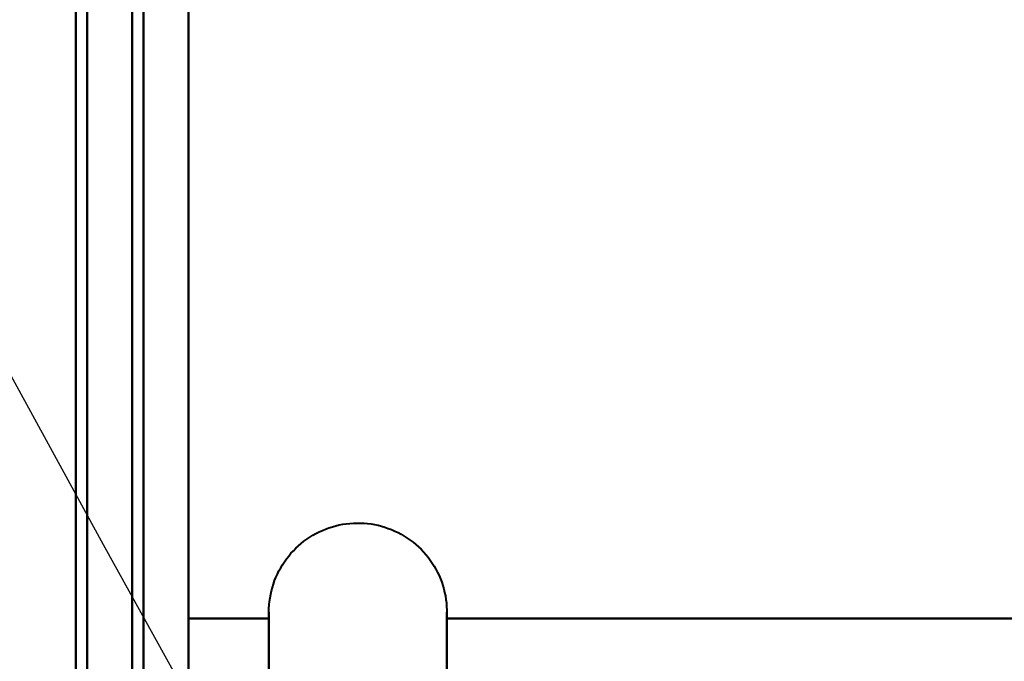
# Model space of a CAD drawing. Header units: millimetres. Extents: x -695 to 695, y -1115 to 611.
# Tile 21 of 87: x -537 to -528, y -294 to -288. Entities that reach past the tile are written whole.
import ezdxf

# ---------------------------------------------------------------- set-up
doc = ezdxf.new("R2010")
doc.units = ezdxf.units.MM
doc.layers.add('G-IMPT', color=8, linetype='Continuous', lineweight=40)

# ---------------------------------------------------------------- blocks, each defined once
blk = doc.blocks.new('NEXA 700 CALQUES_dwg-751640-Niveau de réf_')
at = {"layer": 'G-IMPT'}
for p, q in [((-534.7548, -305.45), (-534.7548, -303.4)), ((-534.7548, -305.45), (-534.7548, -303.4)), ((-534.7548, -305.45), (-534.7548, -303.4)), ((-534.7548, -305.45), (-534.7548, -303.4)), ((-533.1739, -303.4), (-533.1739, -305.45)), ((-533.1739, -303.4), (-533.1739, -305.45)), ((-533.1739, -303.4), (-533.1739, -305.45)), ((-533.1739, -303.4), (-533.1739, -305.45))]:
    blk.add_line(p, q, dxfattribs=at)
at = {"layer": 'G-IMPT', "flags": 128}
for points in [[(-536.4696, 351.4), (-536.4696, 179.95), (-536.4696, 8.5), (-536.4696, -162.95), (-536.4696, -334.4)], [(-536.4696, -334.4), (-536.4696, -162.95), (-536.4696, 8.5), (-536.4696, 179.95), (-536.4696, 351.4)], [(-536.4696, 351.4), (-536.4696, 179.95), (-536.4696, 8.5), (-536.4696, -162.95), (-536.4696, -334.4)], [(-536.3696, -334.4), (-536.3696, -162.95), (-536.3696, 8.5), (-536.3696, 179.95), (-536.3696, 351.4)], [(-536.3696, 351.4), (-536.3696, 179.95), (-536.3696, 8.5), (-536.3696, -162.95), (-536.3696, -334.4)], [(-536.3696, -334.4), (-536.3696, -162.95), (-536.3696, 8.5), (-536.3696, 179.95), (-536.3696, 351.4)], [(-536.3696, -334.4), (-536.3696, -162.95), (-536.3696, 8.5), (-536.3696, 179.95), (-536.3696, 351.4)], [(-536.3696, -334.4), (-536.3696, -162.95), (-536.3696, 8.5), (-536.3696, 179.95), (-536.3696, 351.4)], [(-536.3696, 351.4), (-536.3696, 179.95), (-536.3696, 8.5), (-536.3696, -162.95), (-536.3696, -334.4)], [(-536.3696, 351.4), (-536.3696, 179.95), (-536.3696, 8.5), (-536.3696, -162.95), (-536.3696, -334.4)], [(-536.3696, 351.4), (-536.3696, 179.95), (-536.3696, 8.5), (-536.3696, -162.95), (-536.3696, -334.4)], [(-535.9696, 351), (-535.9696, 179.75), (-535.9696, 8.5), (-535.9696, -162.75), (-535.9696, -334)], [(-535.9696, -334), (-535.9696, -162.75), (-535.9696, 8.5), (-535.9696, 179.75), (-535.9696, 351)], [(-536.4696, 350.9), (-536.4696, 179.7), (-536.4696, 8.5), (-536.4696, -162.7), (-536.4696, -333.9)], [(-536.4696, 350.9), (-536.4696, 179.7), (-536.4696, 8.5), (-536.4696, -162.7), (-536.4696, -333.9)], [(-536.4696, -333.9), (-536.4696, -162.7), (-536.4696, 8.5), (-536.4696, 179.7), (-536.4696, 350.9)], [(-536.4696, -333.9), (-536.4696, -162.7), (-536.4696, 8.5), (-536.4696, 179.7), (-536.4696, 350.9)], [(-536.4696, 350.9), (-536.4696, 179.7), (-536.4696, 8.5), (-536.4696, -162.7), (-536.4696, -333.9)], [(-536.4696, -333.9), (-536.4696, -162.7), (-536.4696, 8.5), (-536.4696, 179.7), (-536.4696, 350.9)], [(-535.9696, -333.9), (-535.9696, -162.7), (-535.9696, 8.5), (-535.9696, 179.7), (-535.9696, 350.9)], [(-535.9696, 350.9), (-535.9696, 179.7), (-535.9696, 8.5), (-535.9696, -162.7), (-535.9696, -333.9)], [(-535.8696, 350.9), (-535.8696, 179.7), (-535.8696, 8.5), (-535.8696, -162.7), (-535.8696, -333.9)], [(-535.8696, -333.9), (-535.8696, -162.7), (-535.8696, 8.5), (-535.8696, 179.7), (-535.8696, 350.9)], [(-535.4696, 350.9), (-535.4696, 179.7), (-535.4696, 8.5), (-535.4696, -162.7), (-535.4696, -333.9)], [(-535.4696, -333.9), (-535.4696, -162.7), (-535.4696, 8.5), (-535.4696, 179.7), (-535.4696, 350.9)], [(-535.4696, 350.9), (-535.4696, 179.7), (-535.4696, 8.5), (-535.4696, -162.7), (-535.4696, -333.9)], [(-535.4696, 350.9), (-535.4696, 179.7), (-535.4696, 8.5), (-535.4696, -162.7), (-535.4696, -333.9)], [(-535.4696, 350.9), (-535.4696, 179.7), (-535.4696, 8.5), (-535.4696, -162.7), (-535.4696, -333.9)], [(-535.4696, -333.9), (-535.4696, -162.7), (-535.4696, 8.5), (-535.4696, 179.7), (-535.4696, 350.9)], [(-535.4696, -333.9), (-535.4696, -162.7), (-535.4696, 8.5), (-535.4696, 179.7), (-535.4696, 350.9)], [(-535.4696, -333.9), (-535.4696, -162.7), (-535.4696, 8.5), (-535.4696, 179.7), (-535.4696, 350.9)], [(-536.4696, -327.5), (-536.4696, -312.5), (-536.4696, -297.5), (-536.4696, -282.5), (-536.4696, -267.5)], [(-536.4696, -267.5), (-536.4696, -282.5), (-536.4696, -297.5), (-536.4696, -312.5), (-536.4696, -327.5)], [(-536.4696, -267.5), (-536.4696, -282.5), (-536.4696, -297.5), (-536.4696, -312.5), (-536.4696, -327.5)], [(-536.4696, -327.5), (-536.4696, -312.5), (-536.4696, -297.5), (-536.4696, -282.5), (-536.4696, -267.5)], [(-536.4696, -267.5), (-536.4696, -282.5), (-536.4696, -297.5), (-536.4696, -312.5), (-536.4696, -327.5)], [(-536.4696, -327.5), (-536.4696, -312.5), (-536.4696, -297.5), (-536.4696, -282.5), (-536.4696, -267.5)], [(-536.4696, -327.5), (-536.4696, -312.5), (-536.4696, -297.5), (-536.4696, -282.5), (-536.4696, -267.5)], [(-536.4696, -267.5), (-536.4696, -282.5), (-536.4696, -297.5), (-536.4696, -312.5), (-536.4696, -327.5)], [(-535.4696, -267.5), (-535.4696, -282.5), (-535.4696, -297.5), (-535.4696, -312.5), (-535.4696, -327.5)], [(-535.4696, -327.5), (-535.4696, -312.5), (-535.4696, -297.5), (-535.4696, -282.5), (-535.4696, -267.5)], [(-535.4696, -267.5), (-535.4696, -282.5), (-535.4696, -297.5), (-535.4696, -312.5), (-535.4696, -327.5)], [(-535.4696, -327.5), (-535.4696, -312.5), (-535.4696, -297.5), (-535.4696, -282.5), (-535.4696, -267.5)], [(-535.4696, -267.5), (-535.4696, -282.5), (-535.4696, -297.5), (-535.4696, -312.5), (-535.4696, -327.5)], [(-535.4696, -327.5), (-535.4696, -312.5), (-535.4696, -297.5), (-535.4696, -282.5), (-535.4696, -267.5)], [(-535.4696, -267.5), (-535.4696, -282.5), (-535.4696, -297.5), (-535.4696, -312.5), (-535.4696, -327.5)], [(-535.4696, -327.5), (-535.4696, -312.5), (-535.4696, -297.5), (-535.4696, -282.5), (-535.4696, -267.5)], [(-534.7548, -303.4), (-534.7541, -303.3684), (-534.7522, -303.3368), (-534.7491, -303.3054), (-534.7447, -303.2741), (-534.739, -303.243), (-534.7321, -303.2121), (-534.724, -303.1816), (-534.7146, -303.1514), (-534.7041, -303.1216), (-534.6924, -303.0922), (-534.6795, -303.0633), (-534.6654, -303.035), (-534.6503, -303.0073), (-534.634, -302.9801), (-534.6167, -302.9537), (-534.5983, -302.928), (-534.5789, -302.903), (-534.5586, -302.8788), (-534.5373, -302.8555), (-534.515, -302.833), (-534.4919, -302.8114), (-534.4679, -302.7908), (-534.4432, -302.7711), (-534.4177, -302.7525), (-534.3914, -302.7349), (-534.3645, -302.7183), (-534.3369, -302.7029), (-534.3087, -302.6885), (-534.28, -302.6753), (-534.2507, -302.6633), (-534.2211, -302.6524), (-534.191, -302.6428), (-534.1605, -302.6343), (-534.1297, -302.6271), (-534.0987, -302.6211), (-534.0674, -302.6163), (-534.036, -302.6128), (-534.0045, -302.6106), (-533.9729, -302.6096), (-533.9412, -302.6099), (-533.9097, -302.6115), (-533.8782, -302.6143), (-533.8468, -302.6184), (-533.8157, -302.6237), (-533.7847, -302.6302), (-533.7541, -302.638), (-533.7238, -302.6471), (-533.6939, -302.6573), (-533.6644, -302.6687), (-533.6354, -302.6813), (-533.6069, -302.695), (-533.579, -302.7099), (-533.5517, -302.7258), (-533.5251, -302.7429), (-533.4992, -302.7609), (-533.474, -302.7801), (-533.4496, -302.8002), (-533.426, -302.8212), (-533.4033, -302.8432), (-533.3815, -302.8661), (-533.3606, -302.8898), (-533.3407, -302.9144), (-533.3218, -302.9397), (-533.3039, -302.9658), (-533.287, -302.9925), (-533.2713, -303.0199), (-533.2566, -303.048), (-533.2431, -303.0765), (-533.2308, -303.1056), (-533.2196, -303.1352), (-533.2096, -303.1652), (-533.2008, -303.1956), (-533.1932, -303.2263), (-533.1869, -303.2573), (-533.1818, -303.2885), (-533.178, -303.3198), (-533.1754, -303.3513), (-533.1741, -303.3829), (-533.1739, -303.4)], [(-534.7548, -303.4), (-534.7541, -303.3684), (-534.7522, -303.3368), (-534.7491, -303.3054), (-534.7447, -303.2741), (-534.739, -303.243), (-534.7321, -303.2121), (-534.724, -303.1816), (-534.7146, -303.1514), (-534.7041, -303.1216), (-534.6924, -303.0922), (-534.6795, -303.0633), (-534.6654, -303.035), (-534.6503, -303.0073), (-534.634, -302.9801), (-534.6167, -302.9537), (-534.5983, -302.928), (-534.5789, -302.903), (-534.5586, -302.8788), (-534.5373, -302.8555), (-534.515, -302.833), (-534.4919, -302.8114), (-534.4679, -302.7908), (-534.4432, -302.7711), (-534.4177, -302.7525), (-534.3914, -302.7349), (-534.3645, -302.7183), (-534.3369, -302.7029), (-534.3087, -302.6885), (-534.28, -302.6753), (-534.2507, -302.6633), (-534.2211, -302.6524), (-534.191, -302.6428), (-534.1605, -302.6343), (-534.1297, -302.6271), (-534.0987, -302.6211), (-534.0674, -302.6163), (-534.036, -302.6128), (-534.0045, -302.6106), (-533.9729, -302.6096), (-533.9412, -302.6099), (-533.9097, -302.6115), (-533.8782, -302.6143), (-533.8468, -302.6184), (-533.8157, -302.6237), (-533.7847, -302.6302), (-533.7541, -302.638), (-533.7238, -302.6471), (-533.6939, -302.6573), (-533.6644, -302.6687), (-533.6354, -302.6813), (-533.6069, -302.695), (-533.579, -302.7099), (-533.5517, -302.7258), (-533.5251, -302.7429), (-533.4992, -302.7609), (-533.474, -302.7801), (-533.4496, -302.8002), (-533.426, -302.8212), (-533.4033, -302.8432), (-533.3815, -302.8661), (-533.3606, -302.8898), (-533.3407, -302.9144), (-533.3218, -302.9397), (-533.3039, -302.9658), (-533.287, -302.9925), (-533.2713, -303.0199), (-533.2566, -303.048), (-533.2431, -303.0765), (-533.2308, -303.1056), (-533.2196, -303.1352), (-533.2096, -303.1652), (-533.2008, -303.1956), (-533.1932, -303.2263), (-533.1869, -303.2573), (-533.1818, -303.2885), (-533.178, -303.3198), (-533.1754, -303.3513), (-533.1741, -303.3829), (-533.1739, -303.4)], [(-534.7548, -303.4), (-534.7541, -303.3684), (-534.7522, -303.3368), (-534.7491, -303.3054), (-534.7447, -303.2741), (-534.739, -303.243), (-534.7321, -303.2121), (-534.724, -303.1816), (-534.7146, -303.1514), (-534.7041, -303.1216), (-534.6924, -303.0922), (-534.6795, -303.0633), (-534.6654, -303.035), (-534.6503, -303.0073), (-534.634, -302.9801), (-534.6167, -302.9537), (-534.5983, -302.928), (-534.5789, -302.903), (-534.5586, -302.8788), (-534.5373, -302.8555), (-534.515, -302.833), (-534.4919, -302.8114), (-534.4679, -302.7908), (-534.4432, -302.7711), (-534.4177, -302.7525), (-534.3914, -302.7349), (-534.3645, -302.7183), (-534.3369, -302.7029), (-534.3087, -302.6885), (-534.28, -302.6753), (-534.2507, -302.6633), (-534.2211, -302.6524), (-534.191, -302.6428), (-534.1605, -302.6343), (-534.1297, -302.6271), (-534.0987, -302.6211), (-534.0674, -302.6163), (-534.036, -302.6128), (-534.0045, -302.6106), (-533.9729, -302.6096), (-533.9412, -302.6099), (-533.9097, -302.6115), (-533.8782, -302.6143), (-533.8468, -302.6184), (-533.8157, -302.6237), (-533.7847, -302.6302), (-533.7541, -302.638), (-533.7238, -302.6471), (-533.6939, -302.6573), (-533.6644, -302.6687), (-533.6354, -302.6813), (-533.6069, -302.695), (-533.579, -302.7099), (-533.5517, -302.7258), (-533.5251, -302.7429), (-533.4992, -302.7609), (-533.474, -302.7801), (-533.4496, -302.8002), (-533.426, -302.8212), (-533.4033, -302.8432), (-533.3815, -302.8661), (-533.3606, -302.8898), (-533.3407, -302.9144), (-533.3218, -302.9397), (-533.3039, -302.9658), (-533.287, -302.9925), (-533.2713, -303.0199), (-533.2566, -303.048), (-533.2431, -303.0765), (-533.2308, -303.1056), (-533.2196, -303.1352), (-533.2096, -303.1652), (-533.2008, -303.1956), (-533.1932, -303.2263), (-533.1869, -303.2573), (-533.1818, -303.2885), (-533.178, -303.3198), (-533.1754, -303.3513), (-533.1741, -303.3829), (-533.1739, -303.4)], [(-534.7548, -303.4), (-534.7541, -303.3684), (-534.7522, -303.3368), (-534.7491, -303.3054), (-534.7447, -303.2741), (-534.739, -303.243), (-534.7321, -303.2121), (-534.724, -303.1816), (-534.7146, -303.1514), (-534.7041, -303.1216), (-534.6924, -303.0922), (-534.6795, -303.0633), (-534.6654, -303.035), (-534.6503, -303.0073), (-534.634, -302.9801), (-534.6167, -302.9537), (-534.5983, -302.928), (-534.5789, -302.903), (-534.5586, -302.8788), (-534.5373, -302.8555), (-534.515, -302.833), (-534.4919, -302.8114), (-534.4679, -302.7908), (-534.4432, -302.7711), (-534.4177, -302.7525), (-534.3914, -302.7349), (-534.3645, -302.7183), (-534.3369, -302.7029), (-534.3087, -302.6885), (-534.28, -302.6753), (-534.2507, -302.6633), (-534.2211, -302.6524), (-534.191, -302.6428), (-534.1605, -302.6343), (-534.1297, -302.6271), (-534.0987, -302.6211), (-534.0674, -302.6163), (-534.036, -302.6128), (-534.0045, -302.6106), (-533.9729, -302.6096), (-533.9412, -302.6099), (-533.9097, -302.6115), (-533.8782, -302.6143), (-533.8468, -302.6184), (-533.8157, -302.6237), (-533.7847, -302.6302), (-533.7541, -302.638), (-533.7238, -302.6471), (-533.6939, -302.6573), (-533.6644, -302.6687), (-533.6354, -302.6813), (-533.6069, -302.695), (-533.579, -302.7099), (-533.5517, -302.7258), (-533.5251, -302.7429), (-533.4992, -302.7609), (-533.474, -302.7801), (-533.4496, -302.8002), (-533.426, -302.8212), (-533.4033, -302.8432), (-533.3815, -302.8661), (-533.3606, -302.8898), (-533.3407, -302.9144), (-533.3218, -302.9397), (-533.3039, -302.9658), (-533.287, -302.9925), (-533.2713, -303.0199), (-533.2566, -303.048), (-533.2431, -303.0765), (-533.2308, -303.1056), (-533.2196, -303.1352), (-533.2096, -303.1652), (-533.2008, -303.1956), (-533.1932, -303.2263), (-533.1869, -303.2573), (-533.1818, -303.2885), (-533.178, -303.3198), (-533.1754, -303.3513), (-533.1741, -303.3829), (-533.1739, -303.4)], [(-534.7548, -303.4), (-534.7548, -303.4033), (-534.7548, -303.4131), (-534.7548, -303.4295), (-534.7548, -303.4524), (-534.7548, -303.4817), (-534.7548, -303.5175), (-534.7548, -303.5597), (-534.7548, -303.6081), (-534.7548, -303.6628), (-534.7548, -303.7236), (-534.7548, -303.7905), (-534.7548, -303.8633)], [(-534.7548, -303.891), (-534.7548, -303.816), (-534.7548, -303.747), (-534.7548, -303.684), (-534.7548, -303.6271), (-534.7548, -303.5764), (-534.7548, -303.532), (-534.7548, -303.4939), (-534.7548, -303.4622), (-534.7548, -303.437), (-534.7548, -303.4183), (-534.7548, -303.4061), (-534.7548, -303.4004), (-534.7548, -303.4)], [(-534.7548, -303.4), (-534.7548, -303.4033), (-534.7548, -303.4131), (-534.7548, -303.4295), (-534.7548, -303.4524), (-534.7548, -303.4817), (-534.7548, -303.5175), (-534.7548, -303.5597), (-534.7548, -303.6081), (-534.7548, -303.6628), (-534.7548, -303.7236), (-534.7548, -303.7905), (-534.7548, -303.8633)], [(-534.7548, -303.4), (-534.7548, -303.4033), (-534.7548, -303.4131), (-534.7548, -303.4295), (-534.7548, -303.4524), (-534.7548, -303.4817), (-534.7548, -303.5175), (-534.7548, -303.5597), (-534.7548, -303.6081), (-534.7548, -303.6628), (-534.7548, -303.7236), (-534.7548, -303.7905), (-534.7548, -303.8633)], [(-534.7548, -303.891), (-534.7548, -303.816), (-534.7548, -303.747), (-534.7548, -303.684), (-534.7548, -303.6271), (-534.7548, -303.5764), (-534.7548, -303.532), (-534.7548, -303.4939), (-534.7548, -303.4622), (-534.7548, -303.437), (-534.7548, -303.4183), (-534.7548, -303.4061), (-534.7548, -303.4004), (-534.7548, -303.4)], [(-534.7548, -303.4), (-534.7548, -303.4033), (-534.7548, -303.4131), (-534.7548, -303.4295), (-534.7548, -303.4524), (-534.7548, -303.4817), (-534.7548, -303.5175), (-534.7548, -303.5597), (-534.7548, -303.6081), (-534.7548, -303.6628), (-534.7548, -303.7236), (-534.7548, -303.7905), (-534.7548, -303.8633)], [(-534.7548, -303.877), (-534.7548, -303.8032), (-534.7548, -303.7352), (-534.7548, -303.6733), (-534.7548, -303.6175), (-534.7548, -303.5679), (-534.7548, -303.5246), (-534.7548, -303.4877), (-534.7548, -303.4572), (-534.7548, -303.4331), (-534.7548, -303.4156), (-534.7548, -303.4046), (-534.7548, -303.4001)], [(-534.7548, -303.877), (-534.7548, -303.8032), (-534.7548, -303.7352), (-534.7548, -303.6733), (-534.7548, -303.6175), (-534.7548, -303.5679), (-534.7548, -303.5246), (-534.7548, -303.4877), (-534.7548, -303.4572), (-534.7548, -303.4331), (-534.7548, -303.4156), (-534.7548, -303.4046), (-534.7548, -303.4001)], [(-533.1739, -303.4), (-533.1739, -303.4033), (-533.1739, -303.4131), (-533.1739, -303.4295), (-533.1739, -303.4524), (-533.1739, -303.4817), (-533.1739, -303.5175), (-533.1739, -303.5597), (-533.1739, -303.6081), (-533.1739, -303.6628), (-533.1739, -303.7236), (-533.1739, -303.7905), (-533.1739, -303.8633)], [(-533.1739, -303.4), (-533.1739, -303.4033), (-533.1739, -303.4131), (-533.1739, -303.4295), (-533.1739, -303.4524), (-533.1739, -303.4817), (-533.1739, -303.5175), (-533.1739, -303.5597), (-533.1739, -303.6081), (-533.1739, -303.6628), (-533.1739, -303.7236), (-533.1739, -303.7905), (-533.1739, -303.8633)], [(-533.1739, -303.891), (-533.1739, -303.816), (-533.1739, -303.747), (-533.1739, -303.684), (-533.1739, -303.6271), (-533.1739, -303.5764), (-533.1739, -303.532), (-533.1739, -303.4939), (-533.1739, -303.4622), (-533.1739, -303.437), (-533.1739, -303.4183), (-533.1739, -303.4061), (-533.1739, -303.4004), (-533.1739, -303.4)], [(-533.1739, -303.4), (-533.1739, -303.4033), (-533.1739, -303.4131), (-533.1739, -303.4295), (-533.1739, -303.4524), (-533.1739, -303.4817), (-533.1739, -303.5175), (-533.1739, -303.5597), (-533.1739, -303.6081), (-533.1739, -303.6628), (-533.1739, -303.7236), (-533.1739, -303.7905), (-533.1739, -303.8633)], [(-533.1739, -303.4), (-533.1739, -303.4033), (-533.1739, -303.4131), (-533.1739, -303.4295), (-533.1739, -303.4524), (-533.1739, -303.4817), (-533.1739, -303.5175), (-533.1739, -303.5597), (-533.1739, -303.6081), (-533.1739, -303.6628), (-533.1739, -303.7236), (-533.1739, -303.7905), (-533.1739, -303.8633)], [(-533.1739, -303.891), (-533.1739, -303.816), (-533.1739, -303.747), (-533.1739, -303.684), (-533.1739, -303.6271), (-533.1739, -303.5764), (-533.1739, -303.532), (-533.1739, -303.4939), (-533.1739, -303.4622), (-533.1739, -303.437), (-533.1739, -303.4183), (-533.1739, -303.4061), (-533.1739, -303.4004), (-533.1739, -303.4)], [(-533.1739, -303.877), (-533.1739, -303.8032), (-533.1739, -303.7352), (-533.1739, -303.6733), (-533.1739, -303.6175), (-533.1739, -303.5679), (-533.1739, -303.5246), (-533.1739, -303.4877), (-533.1739, -303.4572), (-533.1739, -303.4331), (-533.1739, -303.4156), (-533.1739, -303.4046), (-533.1739, -303.4001)], [(-533.1739, -303.877), (-533.1739, -303.8032), (-533.1739, -303.7352), (-533.1739, -303.6733), (-533.1739, -303.6175), (-533.1739, -303.5679), (-533.1739, -303.5246), (-533.1739, -303.4877), (-533.1739, -303.4572), (-533.1739, -303.4331), (-533.1739, -303.4156), (-533.1739, -303.4046), (-533.1739, -303.4001)], [(-535.4696, -305.4793), (-535.4696, -304.9741), (-535.4696, -304.4689), (-535.4696, -303.9637), (-535.4696, -303.4585)], [(-535.4696, -303.4585), (-535.2909, -303.4585), (-535.1122, -303.4585), (-534.9335, -303.4585), (-534.7548, -303.4585)], [(-535.4696, -303.4585), (-535.4696, -303.9637), (-535.4696, -304.4689), (-535.4696, -304.9741), (-535.4696, -305.4793)], [(-534.7548, -303.4585), (-534.9335, -303.4585), (-535.1122, -303.4585), (-535.2909, -303.4585), (-535.4696, -303.4585)], [(-535.4696, -305.4793), (-535.4696, -304.9741), (-535.4696, -304.4689), (-535.4696, -303.9637), (-535.4696, -303.4585)], [(-535.4696, -303.4585), (-535.2909, -303.4585), (-535.1122, -303.4585), (-534.9335, -303.4585), (-534.7548, -303.4585)], [(-535.4696, -303.4585), (-535.4696, -303.9637), (-535.4696, -304.4689), (-535.4696, -304.9741), (-535.4696, -305.4793)], [(-534.7548, -303.4585), (-534.9335, -303.4585), (-535.1122, -303.4585), (-535.2909, -303.4585), (-535.4696, -303.4585)], [(-535.4696, -305.4793), (-535.4696, -304.9741), (-535.4696, -304.4689), (-535.4696, -303.9637), (-535.4696, -303.4585)], [(-535.4696, -303.4585), (-535.4696, -303.9637), (-535.4696, -304.4689), (-535.4696, -304.9741), (-535.4696, -305.4793)], [(-535.4696, -305.4793), (-535.4696, -304.9741), (-535.4696, -304.4689), (-535.4696, -303.9637), (-535.4696, -303.4585)], [(-535.4696, -303.4585), (-535.4696, -303.9637), (-535.4696, -304.4689), (-535.4696, -304.9741), (-535.4696, -305.4793)], [(-535.4696, -305.4793), (-535.4696, -304.9741), (-535.4696, -304.4689), (-535.4696, -303.9637), (-535.4696, -303.4585)], [(-535.4696, -303.4585), (-535.2909, -303.4585), (-535.1122, -303.4585), (-534.9335, -303.4585), (-534.7548, -303.4585)], [(-534.7548, -303.4585), (-534.9335, -303.4585), (-535.1122, -303.4585), (-535.2909, -303.4585), (-535.4696, -303.4585)], [(-535.4696, -303.4585), (-535.4696, -303.9637), (-535.4696, -304.4689), (-535.4696, -304.9741), (-535.4696, -305.4793)], [(-535.4696, -305.4793), (-535.4696, -304.9741), (-535.4696, -304.4689), (-535.4696, -303.9637), (-535.4696, -303.4585)], [(-535.4696, -303.4585), (-535.2909, -303.4585), (-535.1122, -303.4585), (-534.9335, -303.4585), (-534.7548, -303.4585)], [(-534.7548, -303.4585), (-534.9335, -303.4585), (-535.1122, -303.4585), (-535.2909, -303.4585), (-535.4696, -303.4585)], [(-535.4696, -303.4585), (-535.4696, -303.9637), (-535.4696, -304.4689), (-535.4696, -304.9741), (-535.4696, -305.4793)], [(-535.4696, -305.4793), (-535.4696, -304.9741), (-535.4696, -304.4689), (-535.4696, -303.9637), (-535.4696, -303.4585)], [(-535.4696, -303.4585), (-535.4696, -303.9637), (-535.4696, -304.4689), (-535.4696, -304.9741), (-535.4696, -305.4793)], [(-535.4696, -305.4793), (-535.4696, -304.9741), (-535.4696, -304.4689), (-535.4696, -303.9637), (-535.4696, -303.4585)], [(-535.4696, -303.4585), (-535.4696, -303.9637), (-535.4696, -304.4689), (-535.4696, -304.9741), (-535.4696, -305.4793)], [(-534.7548, -303.4585), (-534.7548, -303.9637), (-534.7548, -304.4689), (-534.7548, -304.9741), (-534.7548, -305.4793)], [(-534.7548, -305.4793), (-534.7548, -304.9741), (-534.7548, -304.4689), (-534.7548, -303.9637), (-534.7548, -303.4585)], [(-534.7548, -303.4585), (-534.7548, -303.9637), (-534.7548, -304.4689), (-534.7548, -304.9741), (-534.7548, -305.4793)], [(-534.7548, -305.4793), (-534.7548, -304.9741), (-534.7548, -304.4689), (-534.7548, -303.9637), (-534.7548, -303.4585)], [(-534.7548, -303.4585), (-534.7548, -303.9637), (-534.7548, -304.4689), (-534.7548, -304.9741), (-534.7548, -305.4793)], [(-534.7548, -305.4793), (-534.7548, -304.9741), (-534.7548, -304.4689), (-534.7548, -303.9637), (-534.7548, -303.4585)], [(-534.7548, -303.4585), (-534.7548, -303.9637), (-534.7548, -304.4689), (-534.7548, -304.9741), (-534.7548, -305.4793)], [(-534.7548, -305.4793), (-534.7548, -304.9741), (-534.7548, -304.4689), (-534.7548, -303.9637), (-534.7548, -303.4585)], [(-533.1739, -305.4793), (-533.1739, -304.9741), (-533.1739, -304.4689), (-533.1739, -303.9637), (-533.1739, -303.4585)], [(-533.1739, -303.4585), (-530.6739, -303.4585), (-528.1739, -303.4585), (-525.6739, -303.4585), (-523.1739, -303.4585)], [(-523.1739, -303.4585), (-525.6739, -303.4585), (-528.1739, -303.4585), (-530.6739, -303.4585), (-533.1739, -303.4585)], [(-533.1739, -303.4585), (-533.1739, -303.9637), (-533.1739, -304.4689), (-533.1739, -304.9741), (-533.1739, -305.4793)], [(-533.1739, -305.4793), (-533.1739, -304.9741), (-533.1739, -304.4689), (-533.1739, -303.9637), (-533.1739, -303.4585)], [(-533.1739, -303.4585), (-530.6739, -303.4585), (-528.1739, -303.4585), (-525.6739, -303.4585), (-523.1739, -303.4585)], [(-523.1739, -303.4585), (-525.6739, -303.4585), (-528.1739, -303.4585), (-530.6739, -303.4585), (-533.1739, -303.4585)], [(-533.1739, -303.4585), (-533.1739, -303.9637), (-533.1739, -304.4689), (-533.1739, -304.9741), (-533.1739, -305.4793)], [(-533.1739, -305.4793), (-533.1739, -304.9741), (-533.1739, -304.4689), (-533.1739, -303.9637), (-533.1739, -303.4585)], [(-533.1739, -303.4585), (-530.6739, -303.4585), (-528.1739, -303.4585), (-525.6739, -303.4585), (-523.1739, -303.4585)], [(-523.1739, -303.4585), (-525.6739, -303.4585), (-528.1739, -303.4585), (-530.6739, -303.4585), (-533.1739, -303.4585)], [(-533.1739, -303.4585), (-533.1739, -303.9637), (-533.1739, -304.4689), (-533.1739, -304.9741), (-533.1739, -305.4793)], [(-533.1739, -305.4793), (-533.1739, -304.9741), (-533.1739, -304.4689), (-533.1739, -303.9637), (-533.1739, -303.4585)], [(-533.1739, -303.4585), (-530.6739, -303.4585), (-528.1739, -303.4585), (-525.6739, -303.4585), (-523.1739, -303.4585)], [(-523.1739, -303.4585), (-525.6739, -303.4585), (-528.1739, -303.4585), (-530.6739, -303.4585), (-533.1739, -303.4585)], [(-533.1739, -303.4585), (-533.1739, -303.9637), (-533.1739, -304.4689), (-533.1739, -304.9741), (-533.1739, -305.4793)]]:
    blk.add_lwpolyline(points, dxfattribs=at)

msp = doc.modelspace()

# ---------------------------------------------------------------- linework, layer by layer
at = {"color": 94, "lineweight": 30}
msp.add_circle((-1.9696, 1), 609.6, dxfattribs=at)

# ---------------------------------------------------------------- block references
at = {"layer": 'G-IMPT'}
msp.add_blockref('NEXA 700 CALQUES_dwg-751640-Niveau de réf_', (0, 10), dxfattribs=at)

doc.saveas('drawing.dxf')
